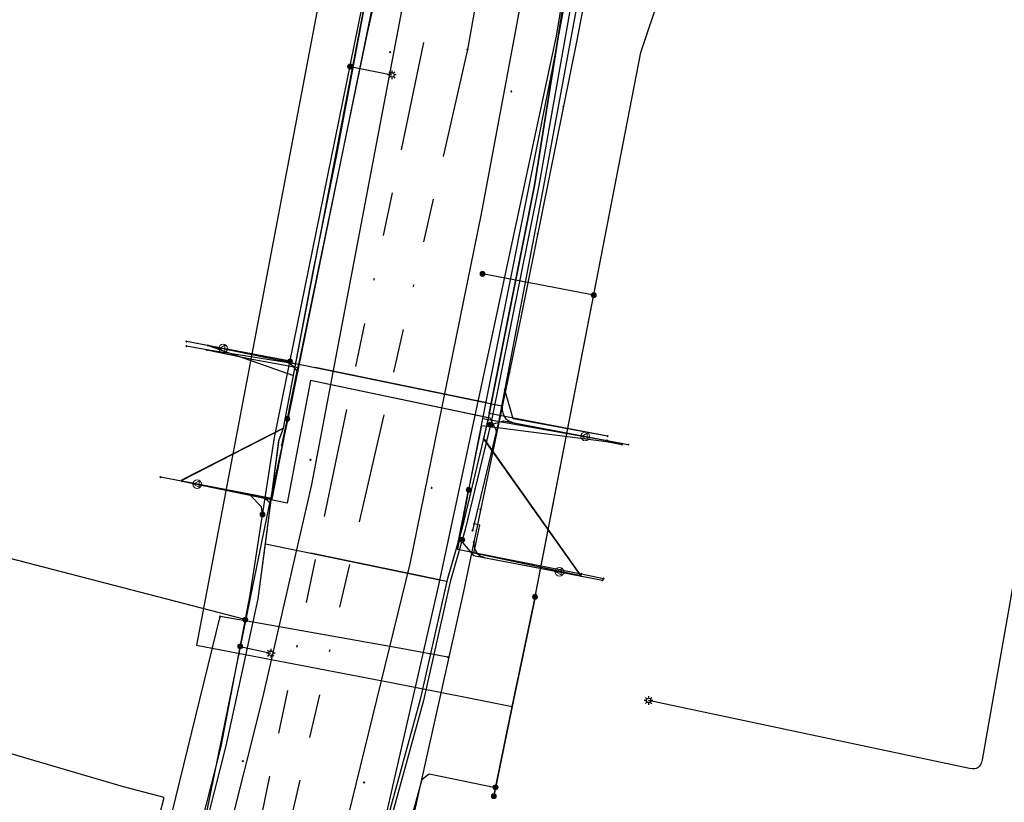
# Model space of a CAD drawing. Header units: metres. Extents: x 253430 to 254090, y 592748 to 593165.
# Tile 112 of 146: x 253848 to 253893, y 593043 to 593078. Entities that reach past the tile are written whole.
import ezdxf
from ezdxf.lldxf.tags import DXFTag

# ---------------------------------------------------------------- set-up
doc = ezdxf.new("R2010")
doc.units = ezdxf.units.M
doc.linetypes.add('RI-OVERIG-SO', pattern=[17, 5, -2, 2, -2, 0, -2, 2, -2])
for name, color, linetype in [('B-WE-IE-MEUBILAIR-S', 7, 'Continuous'), ('B-WE-KL-DATA-G', 90, 'KL-DATA-SO'), ('B-WE-KL-DATA_DUCT-G', 90, 'Continuous'), ('B-WE-KL-DATA_HULPSTUK-S', 90, 'Continuous'), ('B-WE-KL-DATA_KABELBED-G', 90, 'Continuous'), ('B-WE-KL-DATA_MANTELBUIS-G', 90, 'Continuous'), ('B-WE-KL-ET_LS-G', 190, 'KL-LS-SO'), ('B-WE-KL-ET_LS_HULPSTUK-S', 190, 'Continuous'), ('B-WE-KL-ET_LS_KABELBED-G', 190, 'Continuous'), ('B-WE-KL-ET_MS-G', 130, 'KL-MS-SO'), ('B-WE-KL-ET_MS_KABELBED-G', 130, 'Continuous'), ('B-WE-KL-GAS_LD-G', 50, 'KL-GAS_LD-SO'), ('B-WE-KL-GAS_LD_HULPSTUK-S', 50, 'Continuous'), ('B-WE-KL-OVERIG-G', 8, 'Continuous'), ('B-WE-KL-WATER-G', 170, 'KL-WATER-SO'), ('B-WE-KL-WATER_HULPSTUK-S', 170, 'Continuous'), ('B-WE-KL-WATER_MANTELBUIS-G', 170, 'Continuous'), ('B-WE-RI-VRIJVERVAL-G', 210, 'RI-OVERIG-SO'), ('B-WE-RI-VRIJVERVAL_HULPSTUK-S', 210, 'Continuous')]:
    doc.layers.add(name, color=color, linetype=linetype)
doc.styles.add('NLCS-ISO', font='txt')
doc.styles.get("Standard").update_dxf_attribs({"font": 'simplex.shx'})
tags = doc.linetypes.add('KL-DATA-SO', pattern='A,4,-1,[101,NLCS.SHX,S=0.5,R=0,X=0,Y=0],-1,4,-1,["D",Standard,S=1,R=0,X=-0.25,Y=-0.5],-1.5', length=12.5).pattern_tags.tags
tags[18] = DXFTag(74, 10)
tags = doc.linetypes.add('KL-GAS_LD-SO', pattern='A,4,-1,[69,NLCS.SHX,S=0.5,R=0,X=0,Y=0],-1,4,-1,["L",Standard,S=1,R=0,X=0.25,Y=-0.5],-2', length=13).pattern_tags.tags
tags[18] = DXFTag(74, 10)
tags = doc.linetypes.add('KL-LS-SO', pattern='A,4,-1,[103,NLCS.SHX,S=0.75,R=0,X=0,Y=0],-1,4,-1,["L",Standard,S=1,R=0,X=0,Y=-0.5],-2', length=13).pattern_tags.tags
tags[18] = DXFTag(74, 10)
tags = doc.linetypes.add('KL-MS-SO', pattern='A,4,-1,[103,NLCS.SHX,S=0.75,R=0,X=0,Y=0],-1,4,-1,["M",Standard,S=1,R=0,X=0,Y=-0.5],-2', length=13).pattern_tags.tags
tags[18] = DXFTag(74, 10)
doc.linetypes.add('KL-WATER-SO', pattern='A,7,-0.5,[168,NLCS.SHX,S=0.75,R=0,X=0.75,Y=0],-2', length=9.5)

# ---------------------------------------------------------------- blocks, each defined once
blk = doc.blocks.new('SKL-WTB_HULP_OVERIG-SO')
at = {"color": 0, "linetype": 'ByBlock', "lineweight": 18}
for points in [[(-0.14, 0.14), (0.14, -0.14)], [(0.14, 0.14), (-0.14, -0.14)]]:
    blk.add_lwpolyline(points, dxfattribs=at)
at = {"color": 0, "linetype": 'ByBlock', "lineweight": 18, "style": 'NLCS-ISO', "flags": 1}
for tag, p in [('TYPE', (1.5, 0)), ('OMSCHRIJVING', (1.5, -3)), ('LABEL', (1.5, -1.5))]:
    blk.add_attdef(tag, p, '', height=1, dxfattribs=at)
blk = doc.blocks.new('SKL-WTB_HULP_MOF-SO')
at = {"linetype": 'ByBlock', "lineweight": 18}
h = blk.add_hatch(color=0, dxfattribs=at)
h.dxf.hatch_style = 1
h.paths.add_polyline_path([(-0.5625, 0, 1), (0.5625, 0, 1)])
at = {"color": 0, "linetype": 'ByBlock', "lineweight": 18}
blk.add_circle((0, 0), 0.5625, dxfattribs=at)
at = {"color": 0, "linetype": 'ByBlock', "lineweight": 18, "style": 'NLCS-ISO', "flags": 1}
for tag, p in [('TYPE', (1.5, 0)), ('OMSCHRIJVING', (1.5, -3)), ('LABEL', (1.5, -1.5))]:
    blk.add_attdef(tag, p, '', height=1, dxfattribs=at)
blk = doc.blocks.new('SKL-WTB_HULP_VERLOOP-SO')
at = {"color": 0, "linetype": 'ByBlock', "lineweight": 18}
for points in [[(0.44, 0.72), (-0.88, 0)], [(0.44, -0.72), (-0.88, 0)], [(0.44, -0.72), (0.44, 0.72)]]:
    blk.add_lwpolyline(points, dxfattribs=at)
blk.add_circle((0, 0), 1, dxfattribs=at)
at = {"color": 0, "linetype": 'ByBlock', "lineweight": 18, "style": 'NLCS-ISO', "flags": 1}
for tag, p in [('TYPE', (1.5, 0)), ('OMSCHRIJVING', (1.5, -3)), ('LABEL', (1.5, -1.5))]:
    blk.add_attdef(tag, p, '', height=1, dxfattribs=at)
blk = doc.blocks.new('SIE-MEUBILAIR_PAAL_LICHTMAST-SO')
for points in [[(-0.62, 0), (-1, 0)], [(-0.71, 0.71), (-0.44, 0.44)], [(0, 1), (0, 0.62)], [(0.44, 0.44), (0.71, 0.71)], [(1, 0), (0.62, 0)], [(-0.71, -0.71), (-0.44, -0.44)], [(0, -0.62), (0, -1)], [(0.44, -0.44), (0.71, -0.71)]]:
    blk.add_lwpolyline(points)
blk.add_circle((0, 0), 0.5)
blk = doc.blocks.new('SRI-HULP_OVERIG-SO')
at = {"color": 0, "linetype": 'ByBlock', "lineweight": 18}
for points in [[(-0.14, 0.14), (0.14, -0.14)], [(0.14, 0.14), (-0.14, -0.14)]]:
    blk.add_lwpolyline(points, dxfattribs=at)
at = {"color": 0, "linetype": 'ByBlock', "lineweight": 18, "style": 'NLCS-ISO', "flags": 1}
for tag, p in [('TYPE', (1.5, 0)), ('OMSCHRIJVING', (1.5, -3)), ('LABEL', (1.5, -1.5))]:
    blk.add_attdef(tag, p, '', height=1, dxfattribs=at)

msp = doc.modelspace()

# ---------------------------------------------------------------- linework, layer by layer
at = {"layer": 'B-WE-KL-DATA-G'}
for points in [[(253855.296, 593057.379), (253855.329, 593057.373), (253859.956, 593059.749), (253861.293, 593066.817), (253862.376, 593072.137), (253864.261, 593082.208), (253864.75, 593083.807), (253865.484, 593087.413), (253865.687, 593087.528), (253867.373, 593095.265), (253868.661, 593100.4), (253870.109, 593108.186), (253872.311, 593119.488), (253872.535, 593120.139), (253872.511, 593120.559), (253872.226, 593120.861), (253872.08, 593120.89)], [(253856.506, 593063.514), (253860.411, 593062.156), (253861.293, 593066.817), (253862.376, 593072.137), (253864.261, 593082.208), (253864.75, 593083.807), (253865.484, 593087.413), (253865.687, 593087.528), (253867.373, 593095.265), (253868.661, 593100.4), (253870.109, 593108.186), (253872.311, 593119.488), (253872.535, 593120.139), (253872.511, 593120.559), (253872.226, 593120.861), (253872.08, 593120.89)], [(253881.29, 593118.984), (253880.816, 593119.088), (253880.548, 593119.122), (253880.396, 593119.08), (253880.27, 593118.937), (253880.131, 593118.609), (253877.393, 593103.998), (253876.398, 593098.274), (253876.056, 593096.677), (253875.554, 593093.928), (253872.794, 593079.524), (253871.405, 593070.813), (253869.282, 593060.099), (253869.084, 593059.278), (253869.108, 593059.238), (253873.523, 593053.005), (253873.542, 593053.001)], [(253874.743, 593059.38), (253869.344, 593060.412), (253871.405, 593070.813), (253872.794, 593079.524), (253875.554, 593093.928), (253876.056, 593096.677), (253876.398, 593098.274), (253877.393, 593103.998), (253880.131, 593118.609), (253880.27, 593118.937), (253880.396, 593119.08), (253880.548, 593119.122), (253880.816, 593119.088), (253881.29, 593118.984)], [(253850.429, 593024.419), (253851.055, 593024.59), (253851.677, 593025.086), (253852.085, 593025.791), (253852.482, 593026.599), (253852.814, 593026.882), (253852.863, 593026.909), (253852.722, 593026.943), (253852.608, 593026.936), (253852.845, 593027.571), (253857.334, 593045.248), (253858.794, 593051.957), (253859.75, 593059.232), (253859.956, 593059.749), (253861.293, 593066.817), (253862.376, 593072.137), (253864.261, 593082.208)], [(253872.794, 593079.524), (253871.405, 593070.813), (253869.282, 593060.099), (253868.103, 593055.202), (253867.421, 593052.831), (253866.186, 593047.362), (253863.458, 593037.436), (253860.922, 593026.933), (253860.554, 593026.629), (253860.052, 593026.309), (253859.533, 593026.151), (253853.927, 593027.146), (253853.266, 593027.131), (253852.814, 593026.882), (253852.482, 593026.599), (253852.085, 593025.791), (253851.677, 593025.086), (253851.055, 593024.59), (253850.429, 593024.419)]]:
    msp.add_lwpolyline(points, dxfattribs=at)
at = {"layer": 'B-WE-KL-DATA_DUCT-G'}
for points in [[(253887.807, 593161.432), (253887.324, 593159.859), (253886.407, 593153.489), (253884.872, 593144.922), (253883.814, 593139.087), (253881.703, 593127.681), (253881.124, 593123.96), (253880.131, 593118.609), (253877.393, 593103.998), (253876.398, 593098.274), (253875.374, 593092.991), (253872.794, 593079.524), (253871.405, 593070.813), (253869.344, 593060.412), (253869.084, 593059.278), (253868.103, 593055.202)], [(253859.744, 593059.188), (253859.956, 593059.749), (253860.411, 593062.156), (253864.261, 593082.208), (253864.75, 593083.807), (253865.484, 593087.413), (253865.687, 593087.528), (253867.373, 593095.265), (253868.661, 593100.4), (253872.311, 593119.488), (253872.535, 593120.139), (253872.511, 593120.559), (253872.226, 593120.861), (253872.08, 593120.89)]]:
    msp.add_lwpolyline(points, dxfattribs=at)
at = {"layer": 'B-WE-KL-DATA_KABELBED-G'}
for points in [[(253860.411, 593062.156), (253864.261, 593082.208)], [(253859.878, 593058.972), (253860.127, 593060.172), (253860.272, 593060.865), (253860.612, 593062.499), (253860.643, 593062.65), (253863.776, 593077.707), (253864.662, 593081.727)], [(253868.054, 593055.2), (253868.4, 593056.935), (253868.401, 593056.936), (253869.05, 593060.192), (253872.246, 593076.202), (253872.898, 593079.731)], [(253872.794, 593079.524), (253871.405, 593070.813), (253869.344, 593060.412)], [(253860.127, 593060.172), (253860.272, 593060.865), (253860.612, 593062.499), (253860.643, 593062.65), (253856.453, 593063.32), (253855.514, 593063.491)], [(253860.127, 593060.172), (253860.272, 593060.865), (253860.612, 593062.499), (253858.518, 593062.881), (253856.451, 593063.312)], [(253856.506, 593063.514), (253860.411, 593062.156)], [(253859.956, 593059.749), (253860.411, 593062.156)], [(253860.127, 593060.172), (253859.413, 593056.503), (253855.32, 593057.325)], [(253860.127, 593060.172), (253859.397, 593056.544), (253855.32, 593057.325)], [(253868.401, 593056.936), (253869.05, 593060.192), (253874.705, 593059.183)], [(253869.344, 593060.412), (253869.084, 593059.278)], [(253874.743, 593059.38), (253869.344, 593060.412)], [(253859.956, 593059.749), (253855.296, 593057.379)], [(253859.744, 593059.188), (253859.956, 593059.749)], [(253868.401, 593056.936), (253868.995, 593059.868), (253874.698, 593059.143), (253875.4, 593059.002)], [(253859.125, 593054.476), (253859.744, 593059.188)], [(253869.084, 593059.278), (253868.103, 593055.202)], [(253873.542, 593053.001), (253869.084, 593059.278)], [(253868.401, 593056.936), (253868.4, 593056.935), (253867.842, 593054.236), (253867.889, 593054.227), (253873.541, 593053.102), (253873.542, 593053.102), (253873.543, 593053.102)], [(253868.401, 593056.936), (253868.4, 593056.935), (253867.889, 593054.227), (253867.887, 593054.22), (253873.541, 593053.102), (253873.542, 593053.102), (253873.543, 593053.102), (253874.558, 593052.891)], [(253868.103, 593055.202), (253867.405, 593052.762)], [(253852.608, 593026.936), (253852.845, 593027.571), (253857.334, 593045.248), (253858.794, 593051.957), (253859.125, 593054.476)], [(253859.125, 593054.476), (253861.201, 593054.046)], [(253861.201, 593054.046), (253867.076, 593052.83)], [(253867.405, 593052.762), (253866.186, 593047.362), (253863.458, 593037.436), (253860.922, 593026.933), (253860.052, 593026.309), (253859.533, 593026.151)], [(253867.076, 593052.83), (253867.405, 593052.762)], [(253851.721, 593029.361), (253857.059, 593051.156)], [(253867.457, 593049.302), (253865.222, 593049.704), (253861.473, 593050.372), (253858.649, 593050.875), (253857.059, 593051.157)], [(253865.222, 593049.704), (253861.473, 593050.372)]]:
    msp.add_lwpolyline(points, dxfattribs=at)
at = {"layer": 'B-WE-KL-DATA_MANTELBUIS-G'}
for points in [[(253867.076, 593052.83), (253861.201, 593054.046)], [(253865.222, 593049.704), (253861.473, 593050.372)]]:
    msp.add_lwpolyline(points, dxfattribs=at)
at = {"layer": 'B-WE-KL-ET_LS-G'}
for points in [[(253850.693, 593024.722), (253851.285, 593024.726), (253851.763, 593024.922), (253851.822, 593025.046), (253852.641, 593027.704), (253857.1, 593045.218), (253858.422, 593052.144), (253859.541, 593059.321), (253865.281, 593087.495), (253869.829, 593108.178), (253872.409, 593120.755), (253874.212, 593131.095), (253877.422, 593150.128), (253879.335, 593161.502)], [(253850.693, 593024.722), (253851.285, 593024.726), (253851.763, 593024.922), (253851.822, 593025.046), (253852.641, 593027.704), (253857.1, 593045.218), (253858.422, 593052.144), (253859.541, 593059.321), (253865.281, 593087.495), (253869.829, 593108.178), (253872.409, 593120.755), (253874.212, 593131.095), (253877.422, 593150.128), (253879.335, 593161.502)], [(253876.945, 593161.522), (253873.781, 593144.543), (253872.513, 593137.385), (253868.126, 593114.021), (253867.9, 593112.983), (253866.547, 593105.462), (253855.976, 593049.85), (253864.857, 593048.145), (253868.337, 593047.455), (253870.383, 593047.054), (253869.548, 593042.958)], [(253869.548, 593042.958), (253870.383, 593047.054), (253871.357, 593051.666), (253876.262, 593076.883), (253878.912, 593084.8), (253886.122, 593122.561), (253886.223, 593124.349), (253886.552, 593130.749), (253892.073, 593161.397)], [(253871.431, 593052.047), (253876.262, 593076.883), (253878.912, 593084.8), (253886.122, 593122.561), (253886.223, 593124.349), (253886.552, 593130.749), (253892.073, 593161.397)], [(253873.836, 593083.425), (253871.61, 593070.819), (253869.441, 593060.095), (253869.393, 593059.894), (253868.248, 593055.128), (253867.555, 593052.74), (253866.338, 593047.325), (253863.599, 593037.379), (253861.205, 593027.201), (253861.028, 593026.696), (253860.588, 593026.337), (253860.092, 593026.111), (253859.462, 593025.959), (253853.89, 593026.996), (253853.372, 593027.085), (253852.952, 593026.807), (253852.645, 593026.505), (253852.315, 593026.001), (253851.869, 593025.396), (253851.475, 593025.174), (253851.005, 593025.254), (253843.27, 593027.234)], [(253862.989, 593076.243), (253864.896, 593075.864)], [(253874.109, 593065.813), (253869.033, 593066.785)], [(253860.249, 593062.796), (253855.523, 593063.702)], [(253869.393, 593059.894), (253869.995, 593060.084), (253875.687, 593058.995)], [(253858.206, 593051.011), (253832.621, 593057.643)], [(253858.993, 593055.808), (253858.942, 593056.151), (253858.377, 593056.739), (253854.338, 593057.513)], [(253894.176, 593056.69), (253893.861, 593056.09), (253891.834, 593044.61), (253891.806, 593044.496), (253891.765, 593044.401), (253891.712, 593044.324), (253891.646, 593044.266), (253891.568, 593044.225), (253891.477, 593044.204), (253891.373, 593044.201), (253891.257, 593044.216), (253876.611, 593047.323)], [(253868.109, 593054.651), (253868.115, 593054.534), (253868.627, 593053.94), (253874.505, 593052.816)], [(253871.431, 593052.047), (253871.357, 593051.666), (253870.383, 593047.054), (253869.63, 593043.36)], [(253857.973, 593049.792), (253859.369, 593049.479)], [(253850.008, 593024.896), (253860.602, 593022.204), (253860.902, 593022.449), (253861.033, 593024.158), (253862.755, 593030.68), (253864.958, 593038.876), (253866.28, 593043.732), (253866.598, 593043.983), (253869.63, 593043.36)]]:
    msp.add_lwpolyline(points, dxfattribs=at)
at = {"layer": 'B-WE-KL-ET_LS_KABELBED-G'}
for points in [[(253850.693, 593024.722), (253851.285, 593024.726), (253851.763, 593024.922), (253851.822, 593025.046), (253852.641, 593027.704), (253857.1, 593045.218), (253858.422, 593052.144), (253859.541, 593059.321), (253865.281, 593087.495), (253869.829, 593108.178), (253872.409, 593120.755), (253874.212, 593131.095), (253877.422, 593150.128), (253879.335, 593161.502)], [(253876.945, 593161.522), (253873.781, 593144.543), (253872.513, 593137.385), (253868.126, 593114.021), (253867.9, 593112.983), (253866.547, 593105.462), (253855.976, 593049.85), (253864.857, 593048.145), (253868.337, 593047.455), (253870.383, 593047.054)], [(253888.01, 593161.431), (253887.262, 593157.434), (253886.562, 593153.466), (253881.882, 593127.615), (253880.543, 593119.603), (253877.536, 593103.971), (253875.718, 593093.84), (253873.836, 593083.425), (253871.61, 593070.819), (253869.441, 593060.095), (253868.248, 593055.128), (253867.555, 593052.74), (253866.338, 593047.325), (253863.599, 593037.379), (253861.205, 593027.201), (253861.028, 593026.696), (253860.588, 593026.337), (253860.092, 593026.111), (253859.462, 593025.959)], [(253871.431, 593052.047), (253876.262, 593076.883), (253878.912, 593084.8), (253886.122, 593122.561), (253886.223, 593124.349), (253886.552, 593130.749), (253892.073, 593161.397)], [(253870.383, 593047.054), (253871.357, 593051.666), (253871.431, 593052.047)], [(253870.383, 593047.054), (253869.63, 593043.36)], [(253860.602, 593022.204), (253860.902, 593022.449), (253861.033, 593024.158), (253862.755, 593030.68), (253864.958, 593038.876), (253866.28, 593043.732), (253866.598, 593043.983), (253869.63, 593043.36)], [(253869.63, 593043.36), (253869.548, 593042.958)]]:
    msp.add_lwpolyline(points, dxfattribs=at)
at = {"layer": 'B-WE-KL-ET_MS-G'}
for points in [[(253805.199, 592937.741), (253804.845, 592937.843), (253806.345, 592942.926), (253808.056, 592948.846), (253808.762, 592948.68), (253818.284, 592945.845), (253827.201, 592943.256), (253829.21, 592950.144), (253831.777, 592958.666), (253844.214, 592999.913), (253848.21, 593013.253), (253848.437, 593014.097), (253855.866, 593012.037), (253856.988, 593011.729), (253860.037, 593022.265), (253861.816, 593030.047), (253863.952, 593039.081), (253867.021, 593052.516), (253872.409, 593077.638), (253873.752, 593085.796), (253880.766, 593123.594), (253887.837, 593161.432)], [(253805.199, 592937.741), (253804.845, 592937.843), (253806.345, 592942.926), (253808.056, 592948.846), (253808.762, 592948.68), (253818.284, 592945.845), (253827.201, 592943.256), (253829.21, 592950.144), (253831.777, 592958.666), (253844.214, 592999.913), (253848.21, 593013.253), (253848.437, 593014.097), (253855.866, 593012.037), (253856.988, 593011.729), (253860.037, 593022.265), (253861.816, 593030.047), (253863.952, 593039.081), (253867.021, 593052.516), (253872.409, 593077.638), (253873.752, 593085.796), (253880.766, 593123.594), (253887.837, 593161.432)], [(253805.199, 592937.741), (253804.845, 592937.843), (253806.345, 592942.926), (253808.056, 592948.846), (253808.762, 592948.68), (253818.284, 592945.845), (253827.201, 592943.256), (253829.21, 592950.144), (253831.777, 592958.666), (253844.214, 592999.913), (253848.21, 593013.253), (253848.437, 593014.097), (253855.866, 593012.037), (253856.988, 593011.729), (253860.037, 593022.265), (253861.816, 593030.047), (253863.952, 593039.081), (253867.021, 593052.516), (253872.409, 593077.638), (253873.752, 593085.796), (253880.766, 593123.594), (253887.837, 593161.432)], [(253849, 593024.528), (253849.41, 593024.571), (253850.208, 593024.518), (253850.919, 593024.594), (253851.581, 593024.954), (253852.075, 593025.842), (253852.625, 593026.576), (253853.09, 593026.865), (253853.841, 593026.754), (253859.362, 593025.755), (253860.311, 593025.868), (253860.892, 593026.221), (253860.981, 593026.394), (253861.816, 593030.047), (253863.952, 593039.081), (253867.021, 593052.516), (253872.409, 593077.638), (253873.752, 593085.796), (253880.766, 593123.594), (253887.837, 593161.432)], [(253849, 593024.528), (253849.41, 593024.571), (253850.208, 593024.518), (253850.919, 593024.594), (253851.581, 593024.954), (253852.075, 593025.842), (253852.625, 593026.576), (253853.09, 593026.865), (253853.841, 593026.754), (253859.362, 593025.755), (253860.311, 593025.868), (253860.892, 593026.221), (253860.981, 593026.394), (253861.816, 593030.047), (253863.952, 593039.081), (253867.021, 593052.516), (253872.409, 593077.638), (253873.752, 593085.796), (253880.766, 593123.594), (253887.837, 593161.432)], [(253849, 593024.528), (253849.41, 593024.571), (253850.208, 593024.518), (253850.919, 593024.594), (253851.581, 593024.954), (253852.075, 593025.842), (253852.625, 593026.576), (253853.09, 593026.865), (253853.841, 593026.754), (253859.362, 593025.755), (253860.311, 593025.868), (253860.892, 593026.221), (253860.981, 593026.394), (253861.816, 593030.047), (253863.952, 593039.081), (253867.021, 593052.516), (253872.409, 593077.638), (253873.752, 593085.796), (253880.766, 593123.594), (253887.837, 593161.432)]]:
    msp.add_lwpolyline(points, dxfattribs=at)
at = {"layer": 'B-WE-KL-ET_MS_KABELBED-G'}
msp.add_lwpolyline([(253860.981, 593026.394), (253861.816, 593030.047), (253863.952, 593039.081), (253867.021, 593052.516), (253872.409, 593077.638), (253873.752, 593085.796), (253880.766, 593123.594), (253887.837, 593161.432)], dxfattribs=at)
at = {"layer": 'B-WE-KL-GAS_LD-G'}
for points in [[(253852.964, 593036.977), (253854.511, 593042.901), (253852.648, 593043.379), (253835.847, 593048.305), (253847.688, 593110.136), (253853.575, 593142.096), (253857.38, 593161.683)], [(253879.465, 593161.501), (253876.082, 593144.105), (253874.757, 593136.961), (253874.086, 593133.324), (253873.122, 593128.002), (253870.298, 593112.529), (253868.842, 593105.028), (253864.354, 593080.682), (253860.22, 593060.529), (253859.234, 593055.965), (253856.454, 593042.309)], [(253889.053, 593161.422), (253883.379, 593131.321), (253882.111, 593123.335), (253878.41, 593104.474), (253874.894, 593085.575), (253873.337, 593077.456), (253870.792, 593064.867), (253868.162, 593052.292), (253865.138, 593038.738), (253864.507, 593035.737)], [(253857.192, 593063.382), (253855.523, 593063.702)], [(253860.589, 593062.324), (253860.542, 593062.389), (253860.384, 593062.573), (253860.202, 593062.718), (253859.993, 593062.823), (253859.76, 593062.89), (253857.192, 593063.382)], [(253869.923, 593060.708), (253869.932, 593060.588), (253869.978, 593060.364), (253870.082, 593060.19), (253870.242, 593060.067), (253870.459, 593059.995), (253873.723, 593059.371)], [(253873.723, 593059.371), (253875.687, 593058.995)], [(253856.008, 593057.193), (253854.338, 593057.513)], [(253859.318, 593056.356), (253859.206, 593056.467), (253859.082, 593056.554), (253858.944, 593056.619), (253858.793, 593056.66), (253856.008, 593057.193)], [(253868.634, 593054.55), (253868.642, 593054.429), (253868.688, 593054.205), (253868.791, 593054.032), (253868.951, 593053.909), (253869.168, 593053.837), (253872.541, 593053.192)], [(253872.541, 593053.192), (253874.505, 593052.816)]]:
    msp.add_lwpolyline(points, dxfattribs=at)
at = {"layer": 'B-WE-KL-OVERIG-G'}
for points in [[(253873.049, 593110.465), (253872.319, 593108.529), (253871.241, 593106.762), (253870.635, 593105.621), (253870.197, 593104.405), (253861.223, 593057.18), (253858.99, 593047.442), (253856.454, 593037.325), (253856.327, 593036.82), (253856.164, 593035.017), (253856.32, 593033.214), (253856.355, 593031.642), (253856.167, 593030.081)], [(253856.608, 593029.989), (253857.802, 593032.23), (253859.644, 593033.978), (253860.904, 593035.313), (253861.667, 593036.983), (253861.949, 593038.106), (253865.728, 593053.554), (253868.993, 593069.522), (253874.868, 593101.004), (253874.885, 593102.913), (253874.598, 593104.801), (253873.849, 593107.544), (253873.514, 593110.368)]]:
    msp.add_lwpolyline(points, dxfattribs=at)
at = {"layer": 'B-WE-KL-WATER-G'}
for points in [[(253874.125, 593083.331), (253871.817, 593070.795), (253869.767, 593060.027), (253868.572, 593055.075)], [(253856.505, 593063.514), (253869.531, 593060.838), (253869.908, 593060.766)], [(253869.67, 593059.623), (253869.386, 593060.204), (253861.184, 593061.922), (253860.116, 593056.323), (253855.319, 593057.32)], [(253874.743, 593059.379), (253870.435, 593060.176), (253870.046, 593061.494)], [(253873.523, 593053.004), (253868.632, 593054.047), (253868.904, 593055.318), (253868.646, 593055.38)]]:
    msp.add_lwpolyline(points, dxfattribs=at)
at = {"layer": 'B-WE-KL-WATER_MANTELBUIS-G'}
for points in [[(253869.236, 593060.899), (253861.4, 593062.508)], [(253869.221, 593060.239), (253861.391, 593061.879)]]:
    msp.add_lwpolyline(points, dxfattribs=at)
at = {"layer": 'B-WE-RI-VRIJVERVAL-G'}
for points in [[(253879.1, 593136.25), (253868.35, 593077.02)], [(253873.37, 593110.81), (253856.33, 593029.64)], [(253868.35, 593077.02), (253857.41, 593029.38)]]:
    msp.add_lwpolyline(points, dxfattribs=at)

# ---------------------------------------------------------------- block references
at = {"layer": 'B-WE-IE-MEUBILAIR-S', "xscale": 0.2, "yscale": 0.2, "zscale": 0.2}
for p in [(253864.896, 593075.864), (253859.369, 593049.479), (253876.611, 593047.323)]:
    msp.add_blockref('SIE-MEUBILAIR_PAAL_LICHTMAST-SO', p, dxfattribs=at)
at = {"layer": 'B-WE-KL-DATA_HULPSTUK-S', "xscale": 0.2, "yscale": 0.2, "zscale": 0.2}
for name, p in [('SKL-WTB_HULP_OVERIG-SO', (253855.514, 593063.491)), ('SKL-WTB_HULP_OVERIG-SO', (253856.451, 593063.312)), ('SKL-WTB_HULP_MOF-SO', (253860.127, 593060.172)), ('SKL-WTB_HULP_MOF-SO', (253860.127, 593060.172)), ('SKL-WTB_HULP_OVERIG-SO', (253860.127, 593060.172)), ('SKL-WTB_HULP_OVERIG-SO', (253860.127, 593060.172)), ('SKL-WTB_HULP_OVERIG-SO', (253860.127, 593060.172)), ('SKL-WTB_HULP_OVERIG-SO', (253860.127, 593060.172)), ('SKL-WTB_HULP_OVERIG-SO', (253874.706, 593059.183)), ('SKL-WTB_HULP_OVERIG-SO', (253859.878, 593058.972)), ('SKL-WTB_HULP_OVERIG-SO', (253875.4, 593059.002)), ('SKL-WTB_HULP_OVERIG-SO', (253855.32, 593057.325)), ('SKL-WTB_HULP_OVERIG-SO', (253855.32, 593057.325)), ('SKL-WTB_HULP_MOF-SO', (253868.401, 593056.936)), ('SKL-WTB_HULP_MOF-SO', (253868.401, 593056.936)), ('SKL-WTB_HULP_OVERIG-SO', (253868.401, 593056.937)), ('SKL-WTB_HULP_OVERIG-SO', (253868.401, 593056.937)), ('SKL-WTB_HULP_OVERIG-SO', (253868.401, 593056.937)), ('SKL-WTB_HULP_OVERIG-SO', (253868.401, 593056.937)), ('SKL-WTB_HULP_OVERIG-SO', (253868.054, 593055.2)), ('SKL-WTB_HULP_OVERIG-SO', (253873.543, 593053.102)), ('SKL-WTB_HULP_OVERIG-SO', (253874.558, 593052.891)), ('SKL-WTB_HULP_OVERIG-SO', (253857.059, 593051.157)), ('SKL-WTB_HULP_OVERIG-SO', (253857.059, 593051.156)), ('SKL-WTB_HULP_OVERIG-SO', (253867.457, 593049.302))]:
    msp.add_blockref(name, p, dxfattribs=at)
at = {"layer": 'B-WE-KL-ET_LS_HULPSTUK-S', "xscale": 0.2, "yscale": 0.2, "zscale": 0.2}
for name, p in [('SKL-WTB_HULP_MOF-SO', (253862.989, 593076.243)), ('SKL-WTB_HULP_MOF-SO', (253869.033, 593066.785)), ('SKL-WTB_HULP_MOF-SO', (253874.109, 593065.813)), ('SKL-WTB_HULP_OVERIG-SO', (253855.523, 593063.702)), ('SKL-WTB_HULP_MOF-SO', (253860.249, 593062.796)), ('SKL-WTB_HULP_MOF-SO', (253869.393, 593059.894)), ('SKL-WTB_HULP_OVERIG-SO', (253875.687, 593058.995)), ('SKL-WTB_HULP_OVERIG-SO', (253854.338, 593057.513)), ('SKL-WTB_HULP_MOF-SO', (253858.993, 593055.808)), ('SKL-WTB_HULP_MOF-SO', (253868.109, 593054.651)), ('SKL-WTB_HULP_OVERIG-SO', (253874.505, 593052.816)), ('SKL-WTB_HULP_MOF-SO', (253871.431, 593052.047)), ('SKL-WTB_HULP_MOF-SO', (253858.206, 593051.011)), ('SKL-WTB_HULP_MOF-SO', (253857.973, 593049.792)), ('SKL-WTB_HULP_MOF-SO', (253869.63, 593043.36)), ('SKL-WTB_HULP_MOF-SO', (253869.63, 593043.36)), ('SKL-WTB_HULP_MOF-SO', (253869.548, 593042.958)), ('SKL-WTB_HULP_MOF-SO', (253869.548, 593042.958))]:
    msp.add_blockref(name, p, dxfattribs=at)
at = {"layer": 'B-WE-KL-GAS_LD_HULPSTUK-S', "xscale": 0.2, "yscale": 0.2, "zscale": 0.2}
for name, p in [('SKL-WTB_HULP_OVERIG-SO', (253872.722, 593074.416)), ('SKL-WTB_HULP_OVERIG-SO', (253871.549, 593068.612)), ('SKL-WTB_HULP_OVERIG-SO', (253855.523, 593063.702)), ('SKL-WTB_HULP_VERLOOP-SO', (253857.192, 593063.382)), ('SKL-WTB_HULP_OVERIG-SO', (253860.589, 593062.324)), ('SKL-WTB_HULP_OVERIG-SO', (253870.26, 593062.321)), ('SKL-WTB_HULP_OVERIG-SO', (253869.923, 593060.708)), ('SKL-WTB_HULP_VERLOOP-SO', (253873.723, 593059.371)), ('SKL-WTB_HULP_OVERIG-SO', (253875.687, 593058.995)), ('SKL-WTB_HULP_OVERIG-SO', (253854.338, 593057.513)), ('SKL-WTB_HULP_VERLOOP-SO', (253856.008, 593057.193)), ('SKL-WTB_HULP_OVERIG-SO', (253859.318, 593056.356)), ('SKL-WTB_HULP_OVERIG-SO', (253868.944, 593056.033)), ('SKL-WTB_HULP_OVERIG-SO', (253868.634, 593054.55)), ('SKL-WTB_HULP_VERLOOP-SO', (253872.541, 593053.192)), ('SKL-WTB_HULP_OVERIG-SO', (253874.505, 593052.816))]:
    msp.add_blockref(name, p, dxfattribs=at)
at = {"layer": 'B-WE-KL-WATER_HULPSTUK-S', "xscale": 0.2, "yscale": 0.2, "zscale": 0.2}
for p in [(253856.505, 593063.514), (253870.046, 593061.494), (253869.908, 593060.766), (253869.67, 593059.623), (253874.743, 593059.379), (253855.319, 593057.32), (253868.646, 593055.38), (253868.572, 593055.075), (253873.523, 593053.004)]:
    msp.add_blockref('SKL-WTB_HULP_OVERIG-SO', p, dxfattribs=at)
at = {"layer": 'B-WE-RI-VRIJVERVAL_HULPSTUK-S', "xscale": 0.2, "yscale": 0.2, "zscale": 0.2}
for p in [(253864.823, 593076.9), (253868.352, 593077.019), (253870.346, 593075.103), (253861.178, 593058.301), (253866.71, 593057.021), (253858.096, 593044.558), (253863.628, 593043.578)]:
    msp.add_blockref('SRI-HULP_OVERIG-SO', p, dxfattribs=at)

doc.saveas('drawing.dxf')
